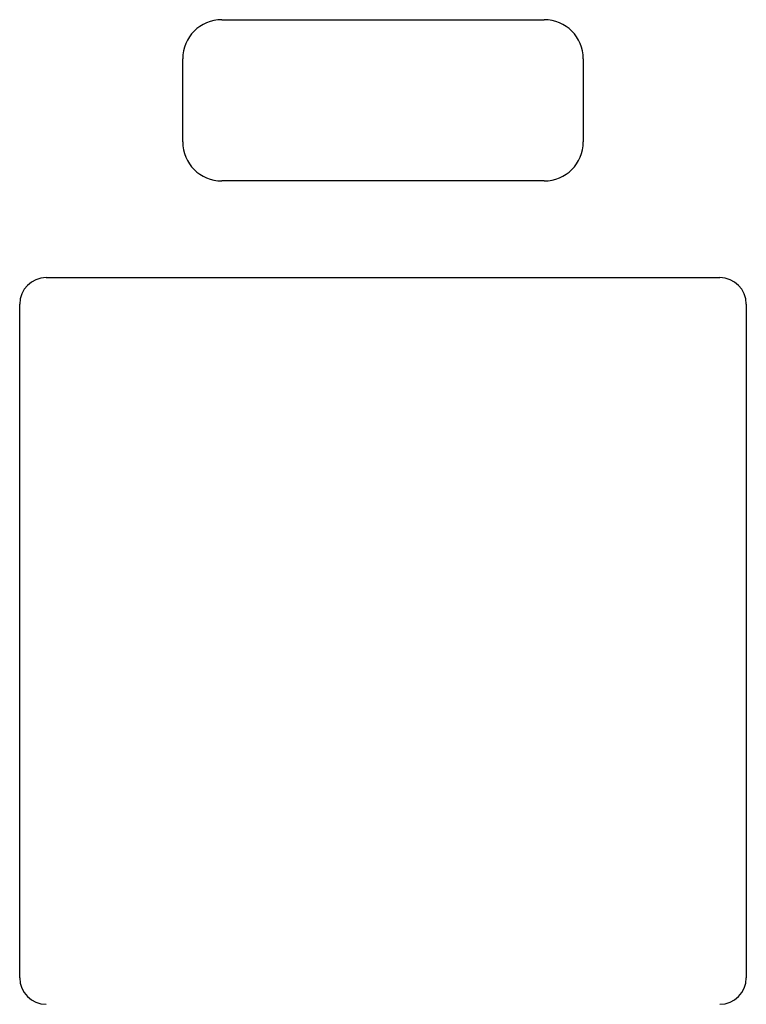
# Model space of a CAD drawing. Header units: millimetres. Extents: x 6863 to 7584, y 164 to 940.
# Tile 26 of 31: x 7442 to 7483, y 585 to 641. Entities that reach past the tile are written whole.
import ezdxf

# ---------------------------------------------------------------- set-up
doc = ezdxf.new("R2010")
doc.units = ezdxf.units.MM
doc.header["$LTSCALE"] = 32.67
doc.layers.get('0').update_dxf_attribs({"linetype": 'CONTINUOUS'})

msp = doc.modelspace()

# ---------------------------------------------------------------- linework, layer by layer
for p, q in [((7453.888, 640.842), (7472.088, 640.842)), ((7451.688, 633.942), (7451.688, 638.642)), ((7474.288, 638.642), (7474.288, 633.942)), ((7472.088, 631.742), (7453.888, 631.742)), ((7443.988, 626.292), (7481.988, 626.292)), ((7442.488, 586.792), (7442.488, 624.792)), ((7483.488, 624.792), (7483.488, 586.792))]:
    msp.add_line(p, q)
for centre, radius, start, end in [((7453.888, 638.642), 2.2, 90, 180), ((7472.088, 638.642), 2.2, 0, 90), ((7453.888, 633.942), 2.2, 180, 270), ((7472.088, 633.942), 2.2, 270, 0), ((7443.988, 624.792), 1.5, 90, 180), ((7481.988, 624.792), 1.5, 0, 90), ((7443.988, 586.792), 1.5, 180, 270), ((7481.988, 586.792), 1.5, 270, 0)]:
    msp.add_arc(centre, radius, start, end)

doc.saveas('drawing.dxf')
